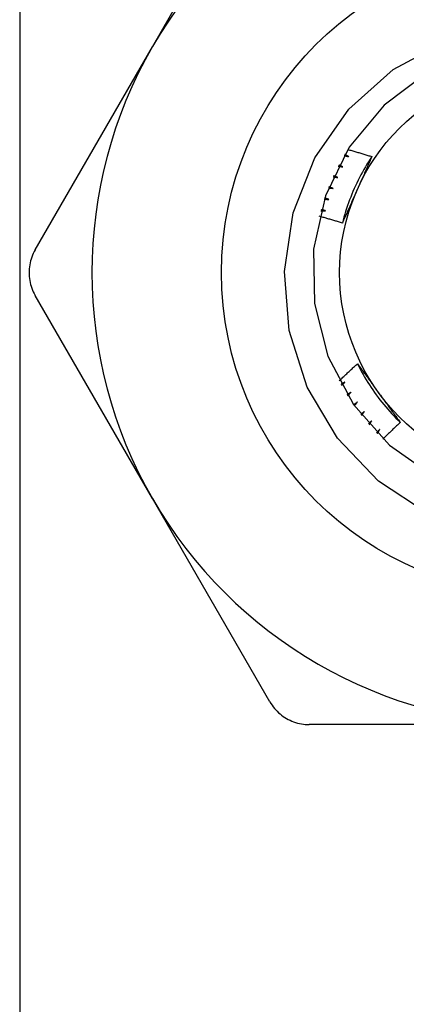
# Model space of a CAD drawing. Header units: inches. Extents: x 6 to 216, y 11 to 118.
# Tile 95 of 212: x 7.723 to 7.891, y 77.611 to 78.038. Entities that reach past the tile are written whole.
import ezdxf

# ---------------------------------------------------------------- set-up
doc = ezdxf.new("R2010")
doc.units = ezdxf.units.IN
doc.header["$MEASUREMENT"] = 0
doc.layers.add('Visible Edges(ANSI)', color=7, linetype='Continuous', lineweight=25)
doc.layers.add('Visible Tangent Edges(ANSI)', color=7, linetype='Continuous', lineweight=25)

msp = doc.modelspace()

# ---------------------------------------------------------------- linework, layer by layer
at = {"layer": 'Visible Edges(ANSI)'}
for p, q in [((7.78057, 78.02634), (7.83143, 78.11444)), ((7.72971, 77.93825), (7.78057, 78.02634)), ((7.78057, 77.83048), (7.72971, 77.91857)), ((7.83143, 77.74239), (7.78057, 77.83048)), ((7.9502, 77.73255), (7.84848, 77.73255))]:
    msp.add_line(p, q, dxfattribs=at)
at = {"layer": 'Visible Edges(ANSI)', "flags": 128}
for points in [[(7.89995, 77.82382), (7.87849, 77.83806), (7.86077, 77.85668), (7.84763, 77.8788), (7.8398, 77.90329), (7.83769, 77.92891), (7.84146, 77.95436), (7.85093, 77.97822), (7.86566, 77.99931), (7.88483, 78.01639), (7.90747, 78.02854)], [(7.89973, 78.0152), (7.88086, 78.00102), (7.86583, 77.98282), (7.85546, 77.96163), (7.85032, 77.93859), (7.85071, 77.91499), (7.85659, 77.89214), (7.86764, 77.87129), (7.88326, 77.85359), (7.90257, 77.84003)], [(7.87559, 77.97869), (7.87486, 77.97759), (7.87415, 77.97648), (7.87346, 77.97535), (7.87278, 77.97422), (7.87211, 77.97308), (7.87147, 77.97193), (7.87084, 77.97077), (7.87023, 77.9696), (7.86963, 77.96843), (7.86905, 77.96724), (7.86849, 77.96605), (7.86795, 77.96485), (7.86742, 77.96364), (7.86691, 77.96242), (7.86642, 77.96119), (7.86595, 77.95996), (7.8655, 77.95873), (7.86506, 77.95748), (7.86464, 77.95623), (7.86424, 77.95497), (7.86386, 77.95371), (7.8635, 77.95244), (7.86315, 77.95117), (7.86283, 77.94989)], [(7.86358, 77.97917), (7.86367, 77.97915), (7.86375, 77.97913), (7.86383, 77.97911), (7.86391, 77.97909), (7.864, 77.97907), (7.86408, 77.97905), (7.86416, 77.97902), (7.86424, 77.979), (7.86433, 77.97898), (7.86441, 77.97896), (7.86449, 77.97894), (7.86457, 77.97892), (7.86466, 77.9789), (7.86474, 77.97888), (7.86482, 77.97886), (7.86491, 77.97883), (7.86499, 77.97881), (7.86507, 77.97879), (7.86515, 77.97877), (7.86524, 77.97875), (7.86532, 77.97873), (7.8654, 77.97871), (7.86548, 77.97869), (7.86557, 77.97866)], [(7.86557, 77.97866), (7.86549, 77.9787), (7.86542, 77.97874), (7.86535, 77.97878), (7.86528, 77.97882), (7.86521, 77.97886), (7.86514, 77.9789), (7.86506, 77.97894), (7.86499, 77.97898), (7.86492, 77.97902), (7.86485, 77.97906), (7.86478, 77.9791), (7.86471, 77.97914), (7.86463, 77.97918), (7.86456, 77.97922), (7.86449, 77.97926), (7.86442, 77.9793), (7.86435, 77.97934), (7.86428, 77.97938), (7.8642, 77.97942), (7.86413, 77.97946), (7.86406, 77.9795), (7.86399, 77.97954), (7.86392, 77.97958), (7.86385, 77.97962)], [(7.86518, 77.9818), (7.86561, 77.98167), (7.86605, 77.98155), (7.86648, 77.98142), (7.86692, 77.9813), (7.86735, 77.98117), (7.86779, 77.98105), (7.86822, 77.98092), (7.86865, 77.98079), (7.86909, 77.98067), (7.86952, 77.98054), (7.86996, 77.98041), (7.87039, 77.98028), (7.87082, 77.98015), (7.87126, 77.98002), (7.87169, 77.97989), (7.87213, 77.97976), (7.87256, 77.97963), (7.87299, 77.97949), (7.87342, 77.97936), (7.87386, 77.97923), (7.87429, 77.97909), (7.87472, 77.97896), (7.87515, 77.97883), (7.87559, 77.97869)], [(7.87559, 77.97869), (7.87533, 77.9781), (7.87507, 77.97751), (7.87481, 77.97692), (7.87455, 77.97633), (7.87429, 77.97573), (7.87403, 77.97514), (7.87376, 77.97455), (7.8735, 77.97396), (7.87324, 77.97337), (7.87298, 77.97277), (7.87272, 77.97218), (7.87245, 77.97159), (7.87219, 77.971), (7.87193, 77.9704), (7.87166, 77.96981), (7.8714, 77.96921), (7.87113, 77.96862), (7.87087, 77.96802), (7.8706, 77.96743), (7.87034, 77.96683), (7.87007, 77.96624), (7.86981, 77.96564), (7.86954, 77.96504), (7.86927, 77.96444)], [(7.86106, 77.97461), (7.86115, 77.97459), (7.86123, 77.97457), (7.86132, 77.97456), (7.8614, 77.97454), (7.86148, 77.97452), (7.86157, 77.97451), (7.86165, 77.97449), (7.86173, 77.97447), (7.86182, 77.97446), (7.8619, 77.97444), (7.86198, 77.97442), (7.86207, 77.97441), (7.86215, 77.97439), (7.86224, 77.97437), (7.86232, 77.97436), (7.8624, 77.97434), (7.86249, 77.97432), (7.86257, 77.97431), (7.86265, 77.97429), (7.86274, 77.97427), (7.86282, 77.97425), (7.8629, 77.97424), (7.86299, 77.97422), (7.86307, 77.9742)], [(7.86307, 77.9742), (7.863, 77.97424), (7.86292, 77.97428), (7.86285, 77.97431), (7.86278, 77.97435), (7.8627, 77.97438), (7.86263, 77.97442), (7.86256, 77.97445), (7.86248, 77.97449), (7.86241, 77.97453), (7.86234, 77.97456), (7.86226, 77.9746), (7.86219, 77.97463), (7.86211, 77.97467), (7.86204, 77.97471), (7.86197, 77.97474), (7.86189, 77.97478), (7.86182, 77.97482), (7.86175, 77.97485), (7.86167, 77.97489), (7.8616, 77.97492), (7.86153, 77.97496), (7.86145, 77.975), (7.86138, 77.97503), (7.86131, 77.97507)], [(7.85879, 77.96992), (7.85887, 77.96991), (7.85896, 77.96989), (7.85904, 77.96988), (7.85912, 77.96987), (7.85921, 77.96986), (7.85929, 77.96984), (7.85938, 77.96983), (7.85946, 77.96982), (7.85955, 77.96981), (7.85963, 77.9698), (7.85972, 77.96978), (7.8598, 77.96977), (7.85988, 77.96976), (7.85997, 77.96975), (7.86005, 77.96973), (7.86014, 77.96972), (7.86022, 77.96971), (7.86031, 77.9697), (7.86039, 77.96968), (7.86048, 77.96967), (7.86056, 77.96966), (7.86064, 77.96964), (7.86073, 77.96963), (7.86081, 77.96962)], [(7.86081, 77.96962), (7.86074, 77.96965), (7.86066, 77.96968), (7.86059, 77.96972), (7.86051, 77.96975), (7.86044, 77.96978), (7.86036, 77.96981), (7.86028, 77.96984), (7.86021, 77.96988), (7.86013, 77.96991), (7.86006, 77.96994), (7.85998, 77.96997), (7.85991, 77.97), (7.85983, 77.97004), (7.85976, 77.97007), (7.85968, 77.9701), (7.85961, 77.97013), (7.85953, 77.97017), (7.85946, 77.9702), (7.85938, 77.97023), (7.8593, 77.97026), (7.85923, 77.9703), (7.85915, 77.97033), (7.85908, 77.97036), (7.859, 77.97039)], [(7.85676, 77.96512), (7.85684, 77.96511), (7.85693, 77.9651), (7.85701, 77.96509), (7.8571, 77.96509), (7.85718, 77.96508), (7.85727, 77.96507), (7.85735, 77.96506), (7.85744, 77.96505), (7.85752, 77.96505), (7.85761, 77.96504), (7.85769, 77.96503), (7.85778, 77.96502), (7.85786, 77.96501), (7.85794, 77.96501), (7.85803, 77.965), (7.85811, 77.96499), (7.8582, 77.96498), (7.85828, 77.96497), (7.85837, 77.96497), (7.85845, 77.96496), (7.85854, 77.96495), (7.85862, 77.96494), (7.85871, 77.96493), (7.85879, 77.96492)], [(7.85879, 77.96492), (7.85872, 77.96495), (7.85864, 77.96498), (7.85856, 77.96501), (7.85849, 77.96504), (7.85841, 77.96506), (7.85833, 77.96509), (7.85826, 77.96512), (7.85818, 77.96515), (7.8581, 77.96518), (7.85802, 77.96521), (7.85795, 77.96523), (7.85787, 77.96526), (7.85779, 77.96529), (7.85772, 77.96532), (7.85764, 77.96535), (7.85756, 77.96538), (7.85749, 77.9654), (7.85741, 77.96543), (7.85733, 77.96546), (7.85725, 77.96549), (7.85718, 77.96552), (7.8571, 77.96555), (7.85702, 77.96557), (7.85695, 77.9656)], [(7.85702, 77.96013), (7.85694, 77.96015), (7.85687, 77.96018), (7.85679, 77.9602), (7.85671, 77.96023), (7.85663, 77.96025), (7.85655, 77.96028), (7.85647, 77.9603), (7.8564, 77.96032), (7.85632, 77.96035), (7.85624, 77.96037), (7.85616, 77.9604), (7.85608, 77.96042), (7.856, 77.96044), (7.85593, 77.96047), (7.85585, 77.96049), (7.85577, 77.96052), (7.85569, 77.96054), (7.85561, 77.96057), (7.85553, 77.96059), (7.85546, 77.96061), (7.85538, 77.96064), (7.8553, 77.96066), (7.85522, 77.96069), (7.85514, 77.96071)], [(7.86927, 77.96444), (7.869, 77.96383), (7.86873, 77.96322), (7.86846, 77.96261), (7.86819, 77.962), (7.86792, 77.96139), (7.86765, 77.96078), (7.86738, 77.96018), (7.86711, 77.95957), (7.86684, 77.95896), (7.86657, 77.95836), (7.8663, 77.95775), (7.86603, 77.95714), (7.86576, 77.95654), (7.86549, 77.95593), (7.86523, 77.95533), (7.86496, 77.95472), (7.86469, 77.95412), (7.86442, 77.95352), (7.86416, 77.95291), (7.86389, 77.95231), (7.86362, 77.9517), (7.86336, 77.9511), (7.86309, 77.9505), (7.86283, 77.94989)], [(7.85498, 77.96022), (7.85506, 77.96022), (7.85515, 77.96021), (7.85523, 77.96021), (7.85532, 77.9602), (7.8554, 77.9602), (7.85549, 77.9602), (7.85557, 77.96019), (7.85566, 77.96019), (7.85574, 77.96019), (7.85583, 77.96018), (7.85591, 77.96018), (7.856, 77.96018), (7.85608, 77.96017), (7.85617, 77.96017), (7.85626, 77.96016), (7.85634, 77.96016), (7.85643, 77.96016), (7.85651, 77.96015), (7.8566, 77.96015), (7.85668, 77.96015), (7.85677, 77.96014), (7.85685, 77.96014), (7.85694, 77.96013), (7.85702, 77.96013)], [(7.86283, 77.94989), (7.86241, 77.95002), (7.862, 77.95015), (7.86158, 77.95028), (7.86117, 77.9504), (7.86075, 77.95053), (7.86033, 77.95065), (7.85992, 77.95078), (7.8595, 77.9509), (7.85908, 77.95103), (7.85867, 77.95115), (7.85825, 77.95127), (7.85783, 77.9514), (7.85742, 77.95152), (7.857, 77.95164), (7.85658, 77.95176), (7.85616, 77.95188), (7.85575, 77.952), (7.85533, 77.95212), (7.85491, 77.95224), (7.85449, 77.95236), (7.85407, 77.95248), (7.85366, 77.95259), (7.85324, 77.95271), (7.85282, 77.95283)], [(7.85345, 77.95523), (7.85354, 77.95523), (7.85362, 77.95524), (7.85371, 77.95524), (7.8538, 77.95524), (7.85388, 77.95524), (7.85397, 77.95524), (7.85405, 77.95524), (7.85414, 77.95524), (7.85422, 77.95524), (7.85431, 77.95524), (7.85439, 77.95524), (7.85448, 77.95524), (7.85456, 77.95524), (7.85465, 77.95525), (7.85473, 77.95525), (7.85482, 77.95525), (7.8549, 77.95525), (7.85499, 77.95525), (7.85507, 77.95525), (7.85516, 77.95525), (7.85525, 77.95525), (7.85533, 77.95525), (7.85542, 77.95525), (7.8555, 77.95525)], [(7.8555, 77.95525), (7.85542, 77.95527), (7.85534, 77.95529), (7.85526, 77.95531), (7.85518, 77.95533), (7.8551, 77.95535), (7.85502, 77.95537), (7.85494, 77.95539), (7.85487, 77.95541), (7.85479, 77.95543), (7.85471, 77.95545), (7.85463, 77.95547), (7.85455, 77.95549), (7.85447, 77.95551), (7.85439, 77.95553), (7.85431, 77.95555), (7.85423, 77.95557), (7.85415, 77.95559), (7.85407, 77.95561), (7.85399, 77.95563), (7.85391, 77.95565), (7.85383, 77.95567), (7.85375, 77.95569), (7.85367, 77.95571), (7.85359, 77.95573)], [(7.72971, 77.93825), (7.7293, 77.93751), (7.72892, 77.93674), (7.72858, 77.93595), (7.72827, 77.93514), (7.72799, 77.93432), (7.72775, 77.93349), (7.72754, 77.93265), (7.72738, 77.9318), (7.72725, 77.93095), (7.72715, 77.9301), (7.7271, 77.92925), (7.72708, 77.92841), (7.7271, 77.92757), (7.72715, 77.92672), (7.72725, 77.92587), (7.72738, 77.92502), (7.72754, 77.92417), (7.72775, 77.92333), (7.72799, 77.9225), (7.72827, 77.92168), (7.72858, 77.92088), (7.72892, 77.92009), (7.7293, 77.91932), (7.72971, 77.91857)], [(7.86145, 77.88147), (7.86178, 77.88179), (7.8621, 77.8821), (7.86243, 77.88242), (7.86275, 77.88273), (7.86308, 77.88304), (7.86341, 77.88336), (7.86373, 77.88367), (7.86406, 77.88398), (7.86439, 77.8843), (7.86472, 77.88461), (7.86505, 77.88492), (7.86538, 77.88523), (7.8657, 77.88554), (7.86603, 77.88585), (7.86636, 77.88616), (7.86669, 77.88647), (7.86702, 77.88678), (7.86736, 77.88709), (7.86769, 77.8874), (7.86802, 77.88771), (7.86835, 77.88801), (7.86868, 77.88832), (7.86902, 77.88863), (7.86935, 77.88893)], [(7.86935, 77.88893), (7.86973, 77.88841), (7.87011, 77.88789), (7.8705, 77.88737), (7.87088, 77.88685), (7.87126, 77.88633), (7.87164, 77.88581), (7.87202, 77.88529), (7.8724, 77.88476), (7.87279, 77.88424), (7.87317, 77.88372), (7.87355, 77.88319), (7.87393, 77.88267), (7.87431, 77.88215), (7.8747, 77.88162), (7.87508, 77.8811), (7.87546, 77.88057), (7.87584, 77.88004), (7.87623, 77.87952), (7.87661, 77.87899), (7.87699, 77.87846), (7.87738, 77.87793), (7.87776, 77.8774), (7.87815, 77.87687), (7.87853, 77.87634)], [(7.86936, 77.88894), (7.86994, 77.88776), (7.87055, 77.88659), (7.87117, 77.88542), (7.87181, 77.88427), (7.87247, 77.88312), (7.87314, 77.88199), (7.87383, 77.88086), (7.87454, 77.87975), (7.87526, 77.87865), (7.876, 77.87755), (7.87675, 77.87647), (7.87752, 77.8754), (7.8783, 77.87434), (7.8791, 77.87329), (7.87992, 77.87225), (7.88075, 77.87123), (7.88159, 77.87021), (7.88245, 77.86921), (7.88333, 77.86823), (7.88422, 77.86725), (7.88512, 77.86629), (7.88604, 77.86534), (7.88697, 77.86441), (7.88791, 77.86349)], [(7.86395, 77.88099), (7.86388, 77.88095), (7.86381, 77.88091), (7.86374, 77.88086), (7.86367, 77.88082), (7.8636, 77.88078), (7.86353, 77.88074), (7.86345, 77.8807), (7.86338, 77.88066), (7.86331, 77.88061), (7.86324, 77.88057), (7.86317, 77.88053), (7.8631, 77.88049), (7.86303, 77.88045), (7.86296, 77.88041), (7.86289, 77.88036), (7.86282, 77.88032), (7.86275, 77.88028), (7.86268, 77.88024), (7.86261, 77.8802), (7.86254, 77.88016), (7.86246, 77.88012), (7.86239, 77.88008), (7.86232, 77.88003), (7.86225, 77.87999)], [(7.8625, 77.87954), (7.86256, 77.8796), (7.86262, 77.87966), (7.86268, 77.87972), (7.86274, 77.87978), (7.8628, 77.87984), (7.86286, 77.8799), (7.86293, 77.87996), (7.86299, 77.88002), (7.86305, 77.88008), (7.86311, 77.88014), (7.86317, 77.8802), (7.86323, 77.88026), (7.86329, 77.88032), (7.86335, 77.88038), (7.86341, 77.88045), (7.86347, 77.88051), (7.86353, 77.88057), (7.86359, 77.88063), (7.86365, 77.88069), (7.86371, 77.88075), (7.86377, 77.88081), (7.86383, 77.88087), (7.86389, 77.88093), (7.86395, 77.88099)], [(7.86653, 77.87658), (7.86646, 77.87653), (7.86639, 77.87649), (7.86632, 77.87644), (7.86625, 77.87639), (7.86618, 77.87635), (7.86612, 77.8763), (7.86605, 77.87626), (7.86598, 77.87621), (7.86591, 77.87617), (7.86584, 77.87612), (7.86577, 77.87608), (7.86571, 77.87603), (7.86564, 77.87599), (7.86557, 77.87594), (7.8655, 77.8759), (7.86543, 77.87585), (7.86536, 77.87581), (7.8653, 77.87576), (7.86523, 77.87572), (7.86516, 77.87567), (7.86509, 77.87563), (7.86502, 77.87558), (7.86495, 77.87554), (7.86488, 77.87549)], [(7.86516, 77.87505), (7.86522, 77.87511), (7.86527, 77.87518), (7.86533, 77.87524), (7.86539, 77.87531), (7.86544, 77.87537), (7.8655, 77.87543), (7.86556, 77.8755), (7.86561, 77.87556), (7.86567, 77.87562), (7.86573, 77.87569), (7.86579, 77.87575), (7.86584, 77.87581), (7.8659, 77.87588), (7.86596, 77.87594), (7.86601, 77.876), (7.86607, 77.87607), (7.86613, 77.87613), (7.86618, 77.8762), (7.86624, 77.87626), (7.8663, 77.87632), (7.86636, 77.87639), (7.86641, 77.87645), (7.86647, 77.87651), (7.86653, 77.87658)], [(7.87853, 77.87634), (7.87893, 77.8758), (7.87932, 77.87526), (7.87971, 77.87472), (7.8801, 77.87418), (7.88049, 77.87364), (7.88089, 77.87311), (7.88128, 77.87257), (7.88167, 77.87203), (7.88206, 77.87149), (7.88245, 77.87096), (7.88284, 77.87042), (7.88323, 77.86989), (7.88362, 77.86935), (7.88401, 77.86882), (7.8844, 77.86828), (7.88479, 77.86775), (7.88518, 77.86721), (7.88557, 77.86668), (7.88596, 77.86615), (7.88635, 77.86561), (7.88674, 77.86508), (7.88713, 77.86455), (7.88752, 77.86402), (7.88791, 77.86349)], [(7.86933, 77.8723), (7.86926, 77.87225), (7.8692, 77.87221), (7.86913, 77.87216), (7.86907, 77.87211), (7.869, 77.87206), (7.86893, 77.87201), (7.86887, 77.87196), (7.8688, 77.87191), (7.86874, 77.87186), (7.86867, 77.87182), (7.8686, 77.87177), (7.86854, 77.87172), (7.86847, 77.87167), (7.86841, 77.87162), (7.86834, 77.87157), (7.86827, 77.87152), (7.86821, 77.87148), (7.86814, 77.87143), (7.86808, 77.87138), (7.86801, 77.87133), (7.86794, 77.87128), (7.86788, 77.87123), (7.86781, 77.87118), (7.86775, 77.87114)], [(7.86804, 77.87071), (7.8681, 77.87078), (7.86815, 77.87084), (7.8682, 77.87091), (7.86826, 77.87098), (7.86831, 77.87104), (7.86836, 77.87111), (7.86842, 77.87117), (7.86847, 77.87124), (7.86853, 77.87131), (7.86858, 77.87137), (7.86863, 77.87144), (7.86869, 77.87151), (7.86874, 77.87157), (7.86879, 77.87164), (7.86885, 77.87171), (7.8689, 77.87177), (7.86895, 77.87184), (7.86901, 77.8719), (7.86906, 77.87197), (7.86911, 77.87204), (7.86917, 77.8721), (7.86922, 77.87217), (7.86928, 77.87224), (7.86933, 77.8723)], [(7.87235, 77.86818), (7.87229, 77.86813), (7.87222, 77.86808), (7.87216, 77.86802), (7.8721, 77.86797), (7.87203, 77.86792), (7.87197, 77.86787), (7.87191, 77.86782), (7.87184, 77.86776), (7.87178, 77.86771), (7.87172, 77.86766), (7.87165, 77.86761), (7.87159, 77.86756), (7.87153, 77.8675), (7.87146, 77.86745), (7.8714, 77.8674), (7.87134, 77.86735), (7.87127, 77.8673), (7.87121, 77.86724), (7.87115, 77.86719), (7.87108, 77.86714), (7.87102, 77.86709), (7.87096, 77.86704), (7.87089, 77.86699), (7.87083, 77.86693)], [(7.87115, 77.86652), (7.8712, 77.86659), (7.87125, 77.86666), (7.8713, 77.86673), (7.87135, 77.8668), (7.8714, 77.86687), (7.87145, 77.86694), (7.8715, 77.86701), (7.87155, 77.86708), (7.8716, 77.86715), (7.87165, 77.86721), (7.8717, 77.86728), (7.87175, 77.86735), (7.8718, 77.86742), (7.87185, 77.86749), (7.8719, 77.86756), (7.87195, 77.86763), (7.872, 77.8677), (7.87205, 77.86777), (7.8721, 77.86784), (7.87215, 77.86791), (7.8722, 77.86797), (7.87225, 77.86804), (7.8723, 77.86811), (7.87235, 77.86818)], [(7.87558, 77.86422), (7.87552, 77.86417), (7.87546, 77.86411), (7.8754, 77.86406), (7.87534, 77.864), (7.87528, 77.86395), (7.87522, 77.86389), (7.87516, 77.86383), (7.8751, 77.86378), (7.87504, 77.86372), (7.87498, 77.86367), (7.87492, 77.86361), (7.87486, 77.86356), (7.8748, 77.8635), (7.87473, 77.86345), (7.87467, 77.86339), (7.87461, 77.86334), (7.87455, 77.86328), (7.87449, 77.86323), (7.87443, 77.86317), (7.87437, 77.86312), (7.87431, 77.86306), (7.87425, 77.86301), (7.87419, 77.86295), (7.87413, 77.8629)], [(7.87447, 77.8625), (7.87451, 77.86257), (7.87456, 77.86265), (7.87461, 77.86272), (7.87465, 77.86279), (7.8747, 77.86286), (7.87475, 77.86293), (7.87479, 77.86301), (7.87484, 77.86308), (7.87488, 77.86315), (7.87493, 77.86322), (7.87498, 77.86329), (7.87502, 77.86336), (7.87507, 77.86343), (7.87512, 77.86351), (7.87516, 77.86358), (7.87521, 77.86365), (7.87526, 77.86372), (7.8753, 77.86379), (7.87535, 77.86386), (7.8754, 77.86394), (7.87544, 77.86401), (7.87549, 77.86408), (7.87554, 77.86415), (7.87558, 77.86422)], [(7.88791, 77.86349), (7.88759, 77.86319), (7.88727, 77.8629), (7.88696, 77.8626), (7.88664, 77.8623), (7.88632, 77.862), (7.886, 77.86171), (7.88569, 77.86141), (7.88537, 77.86111), (7.88506, 77.86081), (7.88474, 77.86051), (7.88443, 77.86021), (7.88411, 77.85991), (7.8838, 77.85961), (7.88348, 77.85931), (7.88317, 77.85901), (7.88286, 77.85871), (7.88254, 77.85841), (7.88223, 77.85811), (7.88192, 77.8578), (7.88161, 77.8575), (7.8813, 77.8572), (7.88099, 77.85689), (7.88067, 77.85659), (7.88036, 77.85629)], [(7.87901, 77.86044), (7.87896, 77.86038), (7.8789, 77.86032), (7.87884, 77.86026), (7.87878, 77.8602), (7.87873, 77.86014), (7.87867, 77.86009), (7.87861, 77.86003), (7.87855, 77.85997), (7.8785, 77.85991), (7.87844, 77.85985), (7.87838, 77.85979), (7.87832, 77.85974), (7.87827, 77.85968), (7.87821, 77.85962), (7.87815, 77.85956), (7.87809, 77.8595), (7.87803, 77.85944), (7.87798, 77.85939), (7.87792, 77.85933), (7.87786, 77.85927), (7.8778, 77.85921), (7.87775, 77.85915), (7.87769, 77.8591), (7.87763, 77.85904)], [(7.87799, 77.85866), (7.87803, 77.85874), (7.87808, 77.85881), (7.87812, 77.85888), (7.87816, 77.85896), (7.8782, 77.85903), (7.87825, 77.85911), (7.87829, 77.85918), (7.87833, 77.85925), (7.87837, 77.85933), (7.87842, 77.8594), (7.87846, 77.85948), (7.8785, 77.85955), (7.87854, 77.85962), (7.87859, 77.8597), (7.87863, 77.85977), (7.87867, 77.85984), (7.87871, 77.85992), (7.87876, 77.85999), (7.8788, 77.86007), (7.87884, 77.86014), (7.87889, 77.86021), (7.87893, 77.86029), (7.87897, 77.86036), (7.87901, 77.86044)], [(7.83143, 77.74239), (7.83188, 77.74166), (7.83235, 77.74094), (7.83286, 77.74025), (7.8334, 77.73958), (7.83398, 77.73893), (7.83458, 77.7383), (7.8352, 77.73771), (7.83585, 77.73714), (7.83652, 77.7366), (7.83721, 77.73609), (7.83792, 77.73562), (7.83864, 77.73518), (7.83938, 77.73478), (7.84014, 77.7344), (7.84092, 77.73406), (7.84172, 77.73375), (7.84254, 77.73347), (7.84337, 77.73323), (7.84421, 77.73302), (7.84506, 77.73285), (7.84591, 77.73271), (7.84677, 77.73262), (7.84763, 77.73256), (7.84848, 77.73255)]]:
    msp.add_lwpolyline(points, dxfattribs=at)
at = {"layer": 'Visible Edges(ANSI)'}
for radius in [0.13976, 0.08858]:
    msp.add_circle((7.9502, 77.92841), radius, dxfattribs=at)
for start, end in [(90, 150), (150, 210), (210, 270)]:
    msp.add_arc((7.9502, 77.92841), 0.19587, start, end, dxfattribs=at)
at = {"layer": 'Visible Tangent Edges(ANSI)'}
msp.add_line((7.72305, 78.25518), (7.72305, 21.49928), dxfattribs=at)

doc.saveas('drawing.dxf')
